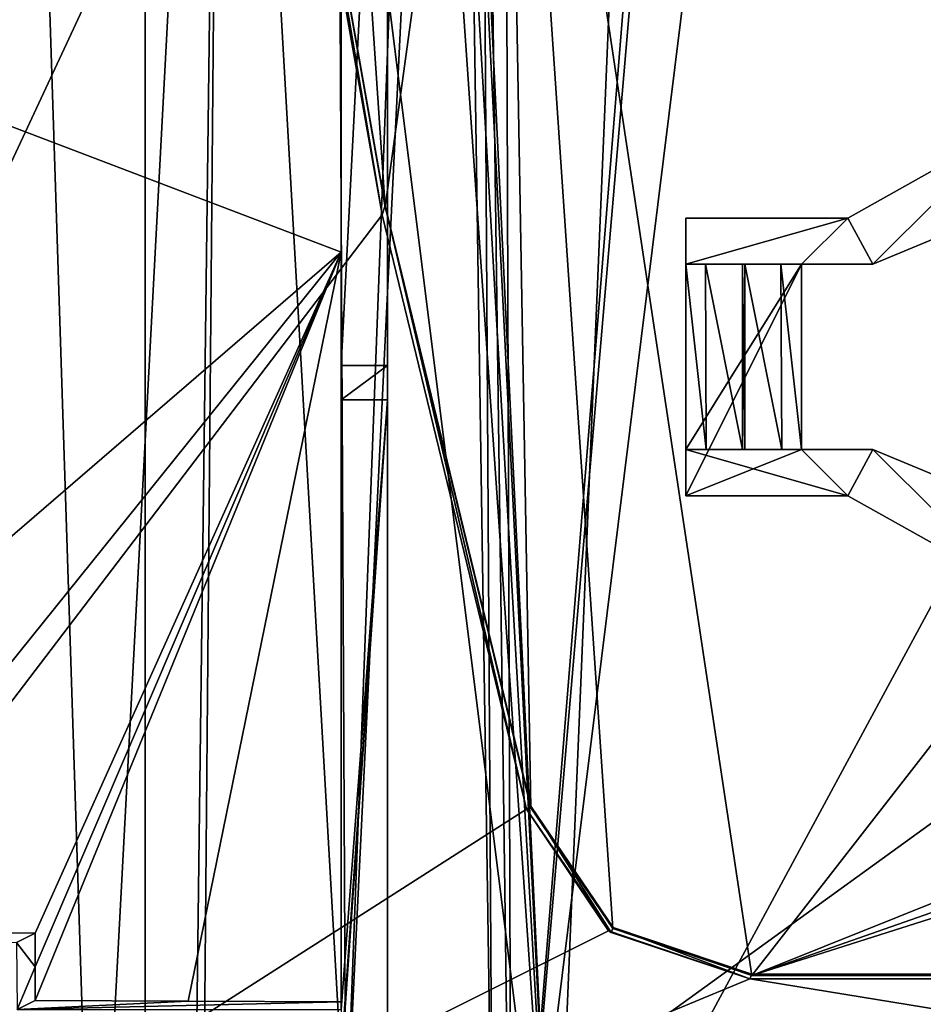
# Model space of a CAD drawing. Extents: x -54 to 446, y -6 to 1624.
# Tile 165 of 225: x 14 to 33, y 1570 to 1591. Entities that reach past the tile are written whole.
import ezdxf

# ---------------------------------------------------------------- set-up
doc = ezdxf.new("R2010")
doc.units = 0
doc.header["$LTSCALE"] = 46.933333
for name, color, linetype in [('1044', 7, 'CONTINUOUS'), ('1050', 7, 'CONTINUOUS'), ('1080', 7, 'CONTINUOUS'), ('1128', 7, 'CONTINUOUS'), ('1160', 7, 'CONTINUOUS'), ('1223', 7, 'CONTINUOUS'), ('1304', 7, 'CONTINUOUS'), ('1365', 7, 'CONTINUOUS'), ('1395', 7, 'CONTINUOUS'), ('1418', 7, 'CONTINUOUS'), ('1443', 7, 'CONTINUOUS'), ('1445', 7, 'CONTINUOUS'), ('1466', 7, 'CONTINUOUS'), ('1472', 7, 'CONTINUOUS'), ('1507', 7, 'CONTINUOUS'), ('1512', 7, 'CONTINUOUS'), ('1519', 7, 'CONTINUOUS'), ('1554', 7, 'CONTINUOUS'), ('833', 7, 'CONTINUOUS'), ('834', 7, 'CONTINUOUS'), ('835', 7, 'CONTINUOUS'), ('836', 7, 'CONTINUOUS'), ('837', 7, 'CONTINUOUS'), ('838', 7, 'CONTINUOUS'), ('839', 7, 'CONTINUOUS'), ('840', 7, 'CONTINUOUS'), ('841', 7, 'CONTINUOUS'), ('842', 7, 'CONTINUOUS'), ('843', 7, 'CONTINUOUS'), ('844', 7, 'CONTINUOUS'), ('845', 7, 'CONTINUOUS'), ('858', 7, 'CONTINUOUS'), ('866', 7, 'CONTINUOUS'), ('873', 7, 'CONTINUOUS'), ('948', 7, 'CONTINUOUS')]:
    doc.layers.add(name, color=color, linetype=linetype)

msp = doc.modelspace()

# ---------------------------------------------------------------- linework, layer by layer
at = {"layer": '1044', "color": 7, "linetype": 'CONTINUOUS'}
for points in [[(14.296, 1569.994, -11.095), (13.908, 1569.8), (17.595, 1569.982, -10.429), (14.296, 1569.994, -11.095)], [(13.908, 1569.8), (20.9, 1569.971, -9.799), (17.595, 1569.982, -10.429), (13.908, 1569.8)], [(13.908, 1569.8), (20.9, 1569.8), (20.9, 1569.971, -9.799), (13.908, 1569.8)]]:
    msp.add_3dface(points, dxfattribs=at)
at = {"layer": '1050', "color": 7, "linetype": 'CONTINUOUS'}
for points in [[(20.764, 1614.459, -12.673), (22.874, 1616.017, -12.418), (21.005, 1566.84, -11.759), (20.764, 1614.459, -12.673)], [(22.874, 1616.017, -12.418), (23.396, 1615.995, -12.349), (21.005, 1566.84, -11.759), (22.874, 1616.017, -12.418)], [(21.005, 1566.84, -11.759), (23.396, 1615.995, -12.349), (24.168, 1565.229, -11.146), (21.005, 1566.84, -11.759)], [(23.396, 1615.995, -12.349), (23.867, 1614.465, -12.254), (24.168, 1565.229, -11.146), (23.396, 1615.995, -12.349)], [(31.261, 1615.636, -11.423), (53.06, 1614.533, -9.913), (24.579, 1561.717, -10.997), (31.261, 1615.636, -11.423)], [(28.855, 1611.568, -11.571), (31.261, 1615.636, -11.423), (24.579, 1561.717, -10.997), (28.855, 1611.568, -11.571)], [(18.341, 1613.508, -13.008), (20.764, 1614.459, -12.673), (21.005, 1566.84, -11.759), (18.341, 1613.508, -13.008)], [(23.867, 1614.465, -12.254), (24.405, 1613.069, -12.154), (24.579, 1561.717, -10.997), (23.867, 1614.465, -12.254)], [(24.168, 1565.229, -11.146), (23.867, 1614.465, -12.254), (24.579, 1561.717, -10.997), (24.168, 1565.229, -11.146)], [(24.579, 1561.717, -10.997), (53.06, 1614.533, -9.913), (55.698, 1562.774, -7.074), (24.579, 1561.717, -10.997)], [(13.929, 1612.521, -13.69), (18.341, 1613.508, -13.008), (15.573, 1561.499, -12.771), (13.929, 1612.521, -13.69)], [(15.573, 1561.499, -12.771), (18.341, 1613.508, -13.008), (17.686, 1561.544, -12.329), (15.573, 1561.499, -12.771)], [(17.686, 1561.544, -12.329), (18.341, 1613.508, -13.008), (17.913, 1565.071, -12.333), (17.686, 1561.544, -12.329)], [(17.913, 1565.071, -12.333), (18.341, 1613.508, -13.008), (21.005, 1566.84, -11.759), (17.913, 1565.071, -12.333)], [(24.405, 1613.069, -12.154), (28.619, 1611.49, -11.597), (24.579, 1561.717, -10.997), (24.405, 1613.069, -12.154)], [(13.461, 1561.46, -13.229), (13.929, 1612.521, -13.69), (15.573, 1561.499, -12.771), (13.461, 1561.46, -13.229)], [(28.619, 1611.49, -11.597), (28.855, 1611.568, -11.571), (24.579, 1561.717, -10.997), (28.619, 1611.49, -11.597)]]:
    msp.add_3dface(points, dxfattribs=at)
at = {"layer": '1080', "color": 7, "linetype": 'CONTINUOUS'}
for points in [[(20.9, 1582.974), (21.9, 1582.974), (21.9, 1583.716, -7.058), (20.9, 1582.974)], [(20.9, 1582.974), (21.9, 1583.716, -7.058), (20.9, 1583.716, -7.058), (20.9, 1582.974)]]:
    msp.add_3dface(points, dxfattribs=at)
at = {"layer": '1128', "color": 7, "linetype": 'CONTINUOUS'}
for points in [[(14.296, 1570.722, -11.103), (14.297, 1571.45, -11.111), (13.892, 1571.247, 0.485), (14.296, 1570.722, -11.103)], [(13.908, 1569.8), (14.296, 1570.722, -11.103), (13.892, 1571.247, 0.485), (13.908, 1569.8)], [(13.908, 1569.8), (14.296, 1569.994, -11.095), (14.296, 1570.722, -11.103), (13.908, 1569.8)]]:
    msp.add_3dface(points, dxfattribs=at)
at = {"layer": '1160', "color": 7, "linetype": 'CONTINUOUS'}
for points in [[(21.9, 1583.716, -7.058), (21.9, 1591.823, -10.044), (21.9, 1603.058, -7.422), (21.9, 1583.716, -7.058)], [(21.9, 1603.058, -5.025), (21.9, 1583.716, -7.058), (21.9, 1603.058, -7.422), (21.9, 1603.058, -5.025)], [(21.9, 1568.6, -9.591), (21.9, 1591.823, -10.044), (21.9, 1583.716, -7.058), (21.9, 1568.6, -9.591)], [(21.9, 1582.974), (21.9, 1568.6), (21.9, 1583.716, -7.058), (21.9, 1582.974)], [(21.9, 1568.6), (21.9, 1568.6, -9.591), (21.9, 1583.716, -7.058), (21.9, 1568.6)]]:
    msp.add_3dface(points, dxfattribs=at)
at = {"layer": '1223', "color": 7, "linetype": 'CONTINUOUS'}
for points in [[(20.9, 1583.716, -7.058), (20.9, 1602.358, -5.099), (20.9, 1586.16, -10.097), (20.9, 1583.716, -7.058)], [(20.9, 1586.16, -10.097), (20.9, 1602.358, -5.099), (20.9, 1602.358, -10.402), (20.9, 1586.16, -10.097)], [(20.9, 1569.971, -9.799), (20.9, 1583.716, -7.058), (20.9, 1586.16, -10.097), (20.9, 1569.971, -9.799)], [(20.9, 1582.974), (20.9, 1583.716, -7.058), (20.9, 1569.971, -9.799), (20.9, 1582.974)], [(20.9, 1569.8), (20.9, 1582.974), (20.9, 1569.971, -9.799), (20.9, 1569.8)]]:
    msp.add_3dface(points, dxfattribs=at)
at = {"layer": '1304', "color": 7, "linetype": 'CONTINUOUS'}
for points in [[(20.9, 1586.16, -10.097), (20.9, 1602.358, -10.402), (3.593, 1592.762, -13.531), (20.9, 1586.16, -10.097)], [(3.883, 1571.49, -13.451), (20.9, 1586.16, -10.097), (3.593, 1592.762, -13.531), (3.883, 1571.49, -13.451)], [(9.08, 1571.469, -12.235), (20.9, 1586.16, -10.097), (3.883, 1571.49, -13.451), (9.08, 1571.469, -12.235)], [(14.297, 1571.45, -11.111), (20.9, 1586.16, -10.097), (9.08, 1571.469, -12.235), (14.297, 1571.45, -11.111)], [(20.9, 1586.16, -10.097), (14.296, 1569.994, -11.095), (17.595, 1569.982, -10.429), (20.9, 1586.16, -10.097)], [(14.296, 1569.994, -11.095), (20.9, 1586.16, -10.097), (14.296, 1570.722, -11.103), (14.296, 1569.994, -11.095)], [(14.296, 1570.722, -11.103), (20.9, 1586.16, -10.097), (14.297, 1571.45, -11.111), (14.296, 1570.722, -11.103)], [(20.9, 1569.971, -9.799), (20.9, 1586.16, -10.097), (17.595, 1569.982, -10.429), (20.9, 1569.971, -9.799)]]:
    msp.add_3dface(points, dxfattribs=at)
at = {"layer": '1365', "color": 7, "linetype": 'CONTINUOUS'}
for points in [[(16.67, 1617.869, 4.719), (16.67, 1561.534, -1.202), (16.67, 1616.302, 19.637), (16.67, 1617.869, 4.719)], [(16.67, 1569.858, 13.716), (16.67, 1569.858, 14.755), (16.67, 1616.302, 19.637), (16.67, 1569.858, 13.716)], [(16.67, 1561.534, -1.202), (16.67, 1569.858, 13.716), (16.67, 1616.302, 19.637), (16.67, 1561.534, -1.202)]]:
    msp.add_3dface(points, dxfattribs=at)
at = {"layer": '1395', "color": 7, "linetype": 'CONTINUOUS'}
for points in [[(94.455, 1561.534, -1.202), (16.67, 1561.534, -1.202), (94.455, 1617.869, 4.719), (94.455, 1561.534, -1.202)], [(16.67, 1561.534, -1.202), (16.67, 1617.869, 4.719), (94.455, 1617.869, 4.719), (16.67, 1561.534, -1.202)]]:
    msp.add_3dface(points, dxfattribs=at)
at = {"layer": '1418', "color": 7, "linetype": 'CONTINUOUS'}
for points in [[(-0.657, 1617.93, 22.824), (-0.233, 1558.041, 16.53), (19.44, 1600.262, 20.967), (-0.657, 1617.93, 22.824)], [(19.44, 1600.262, 20.967), (-0.233, 1558.041, 16.53), (21.784, 1586.966, 19.57), (19.44, 1600.262, 20.967)], [(21.784, 1586.966, 19.57), (-0.233, 1558.041, 16.53), (24.905, 1574.129, 18.221), (21.784, 1586.966, 19.57)], [(24.905, 1574.129, 18.221), (-0.233, 1558.041, 16.53), (26.674, 1571.503, 17.945), (24.905, 1574.129, 18.221)], [(26.674, 1571.503, 17.945), (-0.233, 1558.041, 16.53), (29.723, 1570.466, 17.836), (26.674, 1571.503, 17.945)], [(-0.233, 1558.041, 16.53), (105.817, 1558.041, 16.53), (29.723, 1570.466, 17.836), (-0.233, 1558.041, 16.53)], [(29.723, 1570.466, 17.836), (105.817, 1558.041, 16.53), (97.957, 1570.466, 17.836), (29.723, 1570.466, 17.836)]]:
    msp.add_3dface(points, dxfattribs=at)
at = {"layer": '1443', "color": 7, "linetype": 'CONTINUOUS'}
for points in [[(29.723, 1570.466, 17.836), (97.957, 1570.466, 17.836), (29.723, 1570.466, 17.434), (29.723, 1570.466, 17.836)], [(29.723, 1570.466, 17.434), (97.957, 1570.466, 17.836), (97.957, 1570.466, 17.434), (29.723, 1570.466, 17.434)]]:
    msp.add_3dface(points, dxfattribs=at)
at = {"layer": '1445', "color": 7, "linetype": 'CONTINUOUS'}
for points in [[(24.433, 1605.946, 21.464), (20.696, 1604.243, 21.285), (21.85, 1587.138, 19.488), (24.433, 1605.946, 21.464)], [(24.997, 1574.161, 18.124), (24.433, 1605.946, 21.464), (21.85, 1587.138, 19.488), (24.997, 1574.161, 18.124)], [(45.825, 1591.489, 19.945), (24.433, 1605.946, 21.464), (45.531, 1590.786, 19.871), (45.825, 1591.489, 19.945)], [(45.531, 1590.786, 19.871), (24.433, 1605.946, 21.464), (29.766, 1570.535, 17.742), (45.531, 1590.786, 19.871)], [(29.766, 1570.535, 17.742), (24.433, 1605.946, 21.464), (26.764, 1571.549, 17.849), (29.766, 1570.535, 17.742)], [(26.764, 1571.549, 17.849), (24.433, 1605.946, 21.464), (24.997, 1574.161, 18.124), (26.764, 1571.549, 17.849)], [(20.696, 1604.243, 21.285), (19.533, 1600.288, 20.87), (21.85, 1587.138, 19.488), (20.696, 1604.243, 21.285)], [(45.531, 1576.862, 18.407), (45.531, 1590.786, 19.871), (29.766, 1570.535, 17.742), (45.531, 1576.862, 18.407)], [(45.824, 1576.159, 18.334), (45.531, 1576.862, 18.407), (29.766, 1570.535, 17.742), (45.824, 1576.159, 18.334)], [(46.531, 1575.868, 18.303), (45.824, 1576.159, 18.334), (29.766, 1570.535, 17.742), (46.531, 1575.868, 18.303)], [(98, 1570.535, 17.742), (46.531, 1575.868, 18.303), (29.766, 1570.535, 17.742), (98, 1570.535, 17.742)]]:
    msp.add_3dface(points, dxfattribs=at)
at = {"layer": '1466', "color": 7, "linetype": 'CONTINUOUS'}
for points in [[(19.44, 1600.262, 20.967), (21.784, 1586.966, 19.57), (19.44, 1600.262, 20.565), (19.44, 1600.262, 20.967)], [(19.44, 1600.262, 20.565), (21.784, 1586.966, 19.57), (21.784, 1586.966, 19.168), (19.44, 1600.262, 20.565)], [(21.784, 1586.966, 19.57), (24.905, 1574.129, 18.221), (21.784, 1586.966, 19.168), (21.784, 1586.966, 19.57)], [(21.784, 1586.966, 19.168), (24.905, 1574.129, 18.221), (24.905, 1574.129, 17.819), (21.784, 1586.966, 19.168)]]:
    msp.add_3dface(points, dxfattribs=at)
at = {"layer": '1472', "color": 7, "linetype": 'CONTINUOUS'}
for points in [[(24.997, 1574.192, 17.825), (26.77, 1571.576, 17.55), (24.997, 1574.161, 18.124), (24.997, 1574.192, 17.825)], [(26.77, 1571.576, 17.55), (26.764, 1571.549, 17.849), (24.997, 1574.161, 18.124), (26.77, 1571.576, 17.55)], [(26.77, 1571.576, 17.55), (29.766, 1570.566, 17.444), (26.764, 1571.549, 17.849), (26.77, 1571.576, 17.55)], [(29.766, 1570.566, 17.444), (29.766, 1570.535, 17.742), (26.764, 1571.549, 17.849), (29.766, 1570.566, 17.444)]]:
    msp.add_3dface(points, dxfattribs=at)
at = {"layer": '1507', "color": 7, "linetype": 'CONTINUOUS'}
for points in [[(19.44, 1600.262, 20.565), (21.784, 1586.966, 19.168), (19.533, 1600.319, 20.571), (19.44, 1600.262, 20.565)], [(19.533, 1600.319, 20.571), (21.784, 1586.966, 19.168), (21.85, 1587.17, 19.189), (19.533, 1600.319, 20.571)], [(21.784, 1586.966, 19.168), (24.905, 1574.129, 17.819), (21.85, 1587.17, 19.189), (21.784, 1586.966, 19.168)], [(21.85, 1587.17, 19.189), (24.905, 1574.129, 17.819), (24.997, 1574.192, 17.825), (21.85, 1587.17, 19.189)], [(24.905, 1574.129, 17.819), (26.729, 1571.462, 17.538), (24.997, 1574.192, 17.825), (24.905, 1574.129, 17.819)], [(24.997, 1574.192, 17.825), (26.729, 1571.462, 17.538), (26.77, 1571.576, 17.55), (24.997, 1574.192, 17.825)], [(26.729, 1571.462, 17.538), (29.723, 1570.466, 17.434), (26.77, 1571.576, 17.55), (26.729, 1571.462, 17.538)], [(26.77, 1571.576, 17.55), (29.723, 1570.466, 17.434), (29.766, 1570.566, 17.444), (26.77, 1571.576, 17.55)], [(29.723, 1570.466, 17.434), (97.957, 1570.466, 17.434), (29.766, 1570.566, 17.444), (29.723, 1570.466, 17.434)], [(97.957, 1570.466, 17.434), (98, 1570.566, 17.444), (29.766, 1570.566, 17.444), (97.957, 1570.466, 17.434)]]:
    msp.add_3dface(points, dxfattribs=at)
at = {"layer": '1512', "color": 7, "linetype": 'CONTINUOUS'}
for points in [[(98, 1570.566, 17.444), (98, 1570.535, 17.742), (29.766, 1570.535, 17.742), (98, 1570.566, 17.444)], [(29.766, 1570.566, 17.444), (98, 1570.566, 17.444), (29.766, 1570.535, 17.742), (29.766, 1570.566, 17.444)]]:
    msp.add_3dface(points, dxfattribs=at)
at = {"layer": '1519', "color": 7, "linetype": 'CONTINUOUS'}
for points in [[(24.905, 1574.129, 18.221), (26.674, 1571.503, 17.945), (24.905, 1574.129, 17.819), (24.905, 1574.129, 18.221)], [(24.905, 1574.129, 17.819), (26.674, 1571.503, 17.945), (26.729, 1571.462, 17.538), (24.905, 1574.129, 17.819)], [(26.674, 1571.503, 17.945), (29.723, 1570.466, 17.836), (26.729, 1571.462, 17.538), (26.674, 1571.503, 17.945)], [(26.729, 1571.462, 17.538), (29.723, 1570.466, 17.836), (29.723, 1570.466, 17.434), (26.729, 1571.462, 17.538)]]:
    msp.add_3dface(points, dxfattribs=at)
at = {"layer": '1554', "color": 7, "linetype": 'CONTINUOUS'}
for points in [[(19.533, 1600.319, 20.571), (21.85, 1587.17, 19.189), (19.533, 1600.288, 20.87), (19.533, 1600.319, 20.571)], [(19.533, 1600.288, 20.87), (21.85, 1587.17, 19.189), (21.85, 1587.138, 19.488), (19.533, 1600.288, 20.87)], [(21.85, 1587.17, 19.189), (24.997, 1574.192, 17.825), (21.85, 1587.138, 19.488), (21.85, 1587.17, 19.189)], [(24.997, 1574.192, 17.825), (24.997, 1574.161, 18.124), (21.85, 1587.138, 19.488), (24.997, 1574.192, 17.825)]]:
    msp.add_3dface(points, dxfattribs=at)
at = {"layer": '833', "color": 7, "linetype": 'CONTINUOUS'}
for points in [[(32.376, 1585.9, 19.056), (28.34, 1585.9, 19.056), (32.376, 1585.9, 16.441), (32.376, 1585.9, 19.056)], [(32.376, 1585.9, 16.441), (28.34, 1585.9, 19.056), (30.396, 1585.9, 17.172), (32.376, 1585.9, 16.441)], [(30.396, 1585.9, 17.172), (28.34, 1585.9, 19.056), (29.615, 1585.9, 17.447), (30.396, 1585.9, 17.172)], [(29.615, 1585.9, 17.447), (28.34, 1585.9, 19.056), (29.565, 1585.9, 17.447), (29.615, 1585.9, 17.447)], [(29.565, 1585.9, 17.447), (28.34, 1585.9, 19.056), (28.767, 1585.9, 17.157), (29.565, 1585.9, 17.447)], [(28.767, 1585.9, 17.157), (28.34, 1585.9, 19.056), (28.34, 1585.9, 16.441), (28.767, 1585.9, 17.157)], [(30.84, 1585.9, 16.441), (32.376, 1585.9, 16.441), (30.396, 1585.9, 17.172), (30.84, 1585.9, 16.441)]]:
    msp.add_3dface(points, dxfattribs=at)
at = {"layer": '834', "color": 7, "linetype": 'CONTINUOUS'}
for points in [[(28.34, 1580.9, 15.916), (28.34, 1580.9, 18.53), (28.34, 1581.9, 16.021), (28.34, 1580.9, 15.916)], [(28.34, 1580.9, 18.53), (28.34, 1581.9, 18.635), (28.34, 1581.9, 16.021), (28.34, 1580.9, 18.53)]]:
    msp.add_3dface(points, dxfattribs=at)
at = {"layer": '835', "color": 7, "linetype": 'CONTINUOUS'}
for points in [[(29.615, 1585.9, 17.447), (29.565, 1585.9, 17.447), (29.565, 1581.9, 17.026), (29.615, 1585.9, 17.447)], [(29.615, 1585.9, 17.447), (29.565, 1581.9, 17.026), (29.615, 1581.9, 17.026), (29.615, 1585.9, 17.447)]]:
    msp.add_3dface(points, dxfattribs=at)
at = {"layer": '836', "color": 7, "linetype": 'CONTINUOUS'}
for points in [[(28.34, 1585.9, 16.441), (28.34, 1585.9, 19.056), (28.34, 1586.9, 16.547), (28.34, 1585.9, 16.441)], [(28.34, 1585.9, 19.056), (28.34, 1586.9, 19.161), (28.34, 1586.9, 16.547), (28.34, 1585.9, 19.056)]]:
    msp.add_3dface(points, dxfattribs=at)
at = {"layer": '837', "color": 7, "linetype": 'CONTINUOUS'}
for points in [[(28.767, 1585.9, 17.157), (28.34, 1585.9, 16.441), (28.784, 1581.9, 16.751), (28.767, 1585.9, 17.157)], [(28.34, 1585.9, 16.441), (28.34, 1581.9, 16.021), (28.784, 1581.9, 16.751), (28.34, 1585.9, 16.441)], [(29.565, 1585.9, 17.447), (28.767, 1585.9, 17.157), (29.565, 1581.9, 17.026), (29.565, 1585.9, 17.447)], [(28.767, 1585.9, 17.157), (28.784, 1581.9, 16.751), (29.565, 1581.9, 17.026), (28.767, 1585.9, 17.157)]]:
    msp.add_3dface(points, dxfattribs=at)
at = {"layer": '838', "color": 7, "linetype": 'CONTINUOUS'}
for points in [[(31.84, 1580.9, 15.916), (31.84, 1580.9, 18.53), (28.34, 1580.9, 18.53), (31.84, 1580.9, 15.916)], [(31.84, 1580.9, 15.916), (28.34, 1580.9, 18.53), (28.34, 1580.9, 15.916), (31.84, 1580.9, 15.916)]]:
    msp.add_3dface(points, dxfattribs=at)
at = {"layer": '839', "color": 7, "linetype": 'CONTINUOUS'}
for points in [[(31.84, 1586.9, 19.161), (32.376, 1585.9, 19.056), (35.364, 1588.877, 19.369), (31.84, 1586.9, 19.161)], [(35.364, 1588.877, 19.369), (32.376, 1585.9, 19.056), (36.869, 1587.765, 19.252), (35.364, 1588.877, 19.369)], [(28.34, 1585.9, 19.056), (32.376, 1585.9, 19.056), (31.84, 1586.9, 19.161), (28.34, 1585.9, 19.056)], [(28.34, 1586.9, 19.161), (28.34, 1585.9, 19.056), (31.84, 1586.9, 19.161), (28.34, 1586.9, 19.161)], [(28.34, 1580.9, 18.53), (31.84, 1580.9, 18.53), (28.34, 1581.9, 18.635), (28.34, 1580.9, 18.53)], [(28.34, 1581.9, 18.635), (31.84, 1580.9, 18.53), (32.376, 1581.9, 18.635), (28.34, 1581.9, 18.635)], [(31.84, 1580.9, 18.53), (35.364, 1578.923, 18.322), (32.376, 1581.9, 18.635), (31.84, 1580.9, 18.53)], [(32.376, 1581.9, 18.635), (35.364, 1578.923, 18.322), (36.869, 1580.035, 18.439), (32.376, 1581.9, 18.635)]]:
    msp.add_3dface(points, dxfattribs=at)
at = {"layer": '840', "color": 7, "linetype": 'CONTINUOUS'}
for points in [[(32.376, 1585.9, 16.441), (31.84, 1586.9, 16.547), (35.364, 1588.877, 16.754), (32.376, 1585.9, 16.441)], [(32.376, 1585.9, 16.441), (35.364, 1588.877, 16.754), (36.869, 1587.765, 16.637), (32.376, 1585.9, 16.441)], [(30.84, 1585.9, 16.441), (28.34, 1585.9, 16.441), (31.84, 1586.9, 16.547), (30.84, 1585.9, 16.441)], [(28.34, 1585.9, 16.441), (28.34, 1586.9, 16.547), (31.84, 1586.9, 16.547), (28.34, 1585.9, 16.441)], [(32.376, 1585.9, 16.441), (30.84, 1585.9, 16.441), (31.84, 1586.9, 16.547), (32.376, 1585.9, 16.441)], [(28.34, 1585.9, 16.441), (30.84, 1585.9, 16.441), (28.34, 1581.9, 16.021), (28.34, 1585.9, 16.441)], [(30.84, 1585.9, 16.441), (28.34, 1580.9, 15.916), (28.34, 1581.9, 16.021), (30.84, 1585.9, 16.441)], [(28.34, 1580.9, 15.916), (30.84, 1585.9, 16.441), (30.84, 1581.9, 16.021), (28.34, 1580.9, 15.916)], [(31.84, 1580.9, 15.916), (28.34, 1580.9, 15.916), (30.84, 1581.9, 16.021), (31.84, 1580.9, 15.916)], [(31.84, 1580.9, 15.916), (30.84, 1581.9, 16.021), (32.376, 1581.9, 16.021), (31.84, 1580.9, 15.916)], [(35.364, 1578.923, 15.708), (31.84, 1580.9, 15.916), (32.376, 1581.9, 16.021), (35.364, 1578.923, 15.708)], [(35.364, 1578.923, 15.708), (32.376, 1581.9, 16.021), (36.869, 1580.035, 15.825), (35.364, 1578.923, 15.708)]]:
    msp.add_3dface(points, dxfattribs=at)
at = {"layer": '841', "color": 7, "linetype": 'CONTINUOUS'}
for points in [[(31.84, 1586.9, 16.547), (31.84, 1586.9, 19.161), (35.364, 1588.877, 19.369), (31.84, 1586.9, 16.547)], [(31.84, 1586.9, 16.547), (35.364, 1588.877, 19.369), (35.364, 1588.877, 16.754), (31.84, 1586.9, 16.547)], [(31.84, 1580.9, 18.53), (31.84, 1580.9, 15.916), (35.364, 1578.923, 15.708), (31.84, 1580.9, 18.53)], [(35.364, 1578.923, 18.322), (31.84, 1580.9, 18.53), (35.364, 1578.923, 15.708), (35.364, 1578.923, 18.322)]]:
    msp.add_3dface(points, dxfattribs=at)
at = {"layer": '842', "color": 7, "linetype": 'CONTINUOUS'}
for points in [[(28.34, 1586.9, 16.547), (28.34, 1586.9, 19.161), (31.84, 1586.9, 19.161), (28.34, 1586.9, 16.547)], [(28.34, 1586.9, 16.547), (31.84, 1586.9, 19.161), (31.84, 1586.9, 16.547), (28.34, 1586.9, 16.547)]]:
    msp.add_3dface(points, dxfattribs=at)
at = {"layer": '843', "color": 7, "linetype": 'CONTINUOUS'}
for points in [[(28.34, 1581.9, 16.021), (28.34, 1581.9, 18.635), (28.784, 1581.9, 16.751), (28.34, 1581.9, 16.021)], [(28.34, 1581.9, 18.635), (32.376, 1581.9, 18.635), (28.784, 1581.9, 16.751), (28.34, 1581.9, 18.635)], [(28.784, 1581.9, 16.751), (32.376, 1581.9, 18.635), (29.565, 1581.9, 17.026), (28.784, 1581.9, 16.751)], [(29.565, 1581.9, 17.026), (32.376, 1581.9, 18.635), (29.615, 1581.9, 17.026), (29.565, 1581.9, 17.026)], [(29.615, 1581.9, 17.026), (32.376, 1581.9, 18.635), (30.413, 1581.9, 16.737), (29.615, 1581.9, 17.026)], [(30.413, 1581.9, 16.737), (32.376, 1581.9, 18.635), (30.84, 1581.9, 16.021), (30.413, 1581.9, 16.737)], [(30.84, 1581.9, 16.021), (32.376, 1581.9, 18.635), (32.376, 1581.9, 16.021), (30.84, 1581.9, 16.021)]]:
    msp.add_3dface(points, dxfattribs=at)
at = {"layer": '844', "color": 7, "linetype": 'CONTINUOUS'}
for points in [[(30.396, 1585.9, 17.172), (29.615, 1585.9, 17.447), (30.413, 1581.9, 16.737), (30.396, 1585.9, 17.172)], [(29.615, 1585.9, 17.447), (29.615, 1581.9, 17.026), (30.413, 1581.9, 16.737), (29.615, 1585.9, 17.447)], [(30.84, 1585.9, 16.441), (30.396, 1585.9, 17.172), (30.84, 1581.9, 16.021), (30.84, 1585.9, 16.441)], [(30.396, 1585.9, 17.172), (30.413, 1581.9, 16.737), (30.84, 1581.9, 16.021), (30.396, 1585.9, 17.172)]]:
    msp.add_3dface(points, dxfattribs=at)
at = {"layer": '845', "color": 7, "linetype": 'CONTINUOUS'}
for points in [[(32.376, 1585.9, 19.056), (32.376, 1585.9, 16.441), (36.869, 1587.765, 16.637), (32.376, 1585.9, 19.056)], [(36.869, 1587.765, 19.252), (32.376, 1585.9, 19.056), (36.869, 1587.765, 16.637), (36.869, 1587.765, 19.252)], [(32.376, 1581.9, 16.021), (32.376, 1581.9, 18.635), (36.869, 1580.035, 18.439), (32.376, 1581.9, 16.021)], [(32.376, 1581.9, 16.021), (36.869, 1580.035, 18.439), (36.869, 1580.035, 15.825), (32.376, 1581.9, 16.021)]]:
    msp.add_3dface(points, dxfattribs=at)
at = {"layer": '858', "color": 7, "linetype": 'CONTINUOUS'}
for points in [[(20.9, 1568.8), (20.9, 1568.6), (21.9, 1582.974), (20.9, 1568.8)], [(20.9, 1569.8), (20.9, 1568.8), (21.9, 1582.974), (20.9, 1569.8)], [(20.9, 1568.6), (21.9, 1568.6), (21.9, 1582.974), (20.9, 1568.6)], [(20.9, 1582.974), (20.9, 1569.8), (21.9, 1582.974), (20.9, 1582.974)]]:
    msp.add_3dface(points, dxfattribs=at)
at = {"layer": '866', "color": 7, "linetype": 'CONTINUOUS'}
for points in [[(21.9, 1583.716, -7.058), (21.9, 1603.058, -5.025), (20.9, 1583.716, -7.058), (21.9, 1583.716, -7.058)], [(20.9, 1583.716, -7.058), (21.9, 1603.058, -5.025), (20.9, 1602.358, -5.099), (20.9, 1583.716, -7.058)]]:
    msp.add_3dface(points, dxfattribs=at)
at = {"layer": '873', "color": 7, "linetype": 'CONTINUOUS'}
for points in [[(22.474, 1615.588, -10.444), (25.5, 1563.1, -8.831), (22.836, 1616.05, -10.406), (22.474, 1615.588, -10.444)], [(22.836, 1616.05, -10.406), (25.5, 1563.1, -8.831), (23, 1615.1, -10.364), (22.836, 1616.05, -10.406)], [(21.9, 1615.054, -10.509), (25.5, 1563.1, -8.831), (22.474, 1615.588, -10.444), (21.9, 1615.054, -10.509)], [(21.9, 1615.054, -10.509), (21.9, 1591.823, -10.044), (25.5, 1563.1, -8.831), (21.9, 1615.054, -10.509)], [(23, 1615.1, -10.364), (25.5, 1563.1, -8.831), (27.486, 1610.6, -9.693), (23, 1615.1, -10.364)], [(56.441, 1562.912, -5.02), (32, 1615.1, -9.32), (30.682, 1611.918, -9.363), (56.441, 1562.912, -5.02)], [(47.295, 1614.914, -8.161), (32, 1615.1, -9.32), (56.441, 1562.912, -5.02), (47.295, 1614.914, -8.161)], [(27.486, 1610.6, -9.693), (56.441, 1562.912, -5.02), (30.682, 1611.918, -9.363), (27.486, 1610.6, -9.693)], [(25.5, 1563.1, -8.831), (56.441, 1562.912, -5.02), (27.486, 1610.6, -9.693), (25.5, 1563.1, -8.831)], [(21.9, 1591.823, -10.044), (21.9, 1568.6, -9.591), (25.5, 1563.1, -8.831), (21.9, 1591.823, -10.044)]]:
    msp.add_3dface(points, dxfattribs=at)
at = {"layer": '948', "color": 7, "linetype": 'CONTINUOUS'}
msp.add_3dface([(14.297, 1571.45, -11.111), (9.08, 1571.469, -12.235), (13.892, 1571.247, 0.485), (14.297, 1571.45, -11.111)], dxfattribs=at)

doc.saveas('drawing.dxf')
